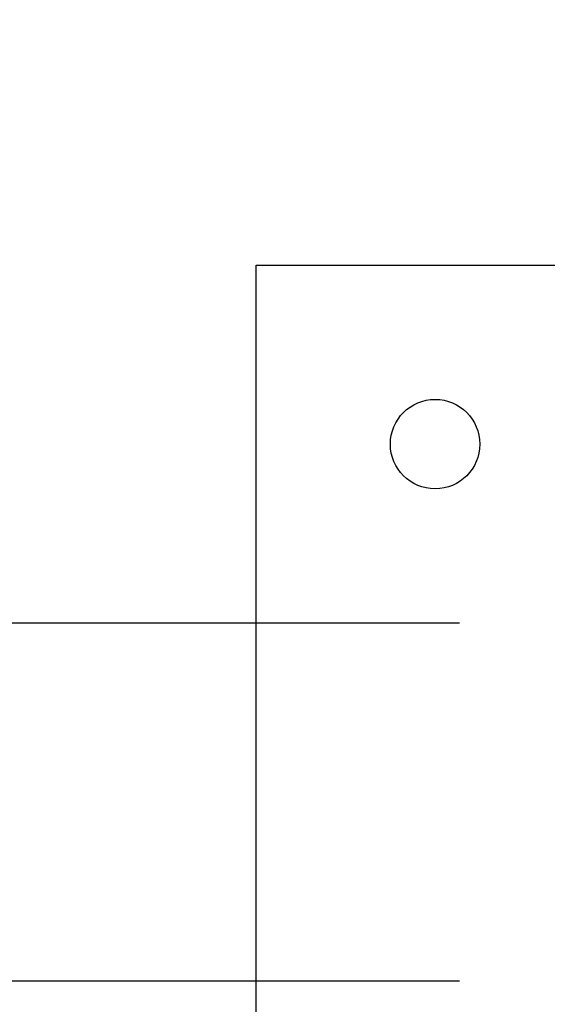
# Model space of a CAD drawing. Header units: inches. Extents: x 0.1 to 10.7, y 0.1 to 7.7.
# Tile 12 of 46: x 2.829 to 2.983, y 6.26 to 6.547. Entities that reach past the tile are written whole.
import ezdxf

# ---------------------------------------------------------------- set-up
doc = ezdxf.new("R2010")
doc.units = ezdxf.units.IN
doc.header["$MEASUREMENT"] = 0
doc.layers.add('DIMENSIONS', color=140, linetype='Continuous', lineweight=25)
doc.styles.add('SLDTEXTSTYLE0', font='TXT', dxfattribs={"width": 0.7})
doc.dimstyles.new('SLDDIMSTYLE2', dxfattribs={"dimtxt": 0.084961, "dimasz": 0.13, "dimexe": 0, "dimexo": 0.0625, "dimgap": 0.02124, "dimtad": 0, "dimtih": 1, "dimtoh": 1, "dimlfac": 24, "dimrnd": 1e-09, "dimzin": 4, "dimdsep": 46, "dimtxsty": 'SLDTEXTSTYLE0', "dimsah": 1, "dimcen": 0.09, "dimadec": 0, "dimazin": 1, "dimtfac": 1, "dimtmove": 0, "dimatfit": 0, "dimfxl": 0, "dimfrac": 2, "dimtolj": 1, "dimtzin": 12, "dimarcsym": 0})

# ---------------------------------------------------------------- blocks, each defined once
blk = doc.blocks.new('_D_8')
at = {"layer": 'DIMENSIONS'}
for p, q in [((2.01608, 6.94844), (1.98755, 6.94844)), ((1.98755, 6.94844), (1.98755, 6.81341)), ((2.26855, 6.94844), (2.29708, 6.94844)), ((2.29708, 6.94844), (2.29708, 6.81341)), ((2.43348, 6.86896), (2.57975, 6.86896)), ((2.57975, 6.86896), (2.57975, 6.37109)), ((1.98755, 6.81341), (2.01608, 6.81341)), ((2.29708, 6.81341), (2.26855, 6.81341)), ((2.95742, 6.37109), (2.45475, 6.37109)), ((2.95742, 6.26693), (2.45475, 6.26693)), ((2.57975, 6.26693), (2.57975, 6.01693))]:
    blk.add_line(p, q, dxfattribs=at)
for points in [[(2.57975, 6.37109), (2.59975, 6.50109), (2.55975, 6.50109)], [(2.57975, 6.26693), (2.55975, 6.13693), (2.59975, 6.13693)]]:
    blk.add_solid(points, dxfattribs=at)
at = {"layer": 'DIMENSIONS', "char_height": 0.083333, "attachment_point": 1, "style": 'SLDTEXTSTYLE0'}
for s, insert in [('2.50', (2.01608, 7.07488)), ('63.5', (2.01608, 6.92083)), ('SQUARE', (1.90821, 6.76678))]:
    blk.add_mtext(s, dxfattribs=dict(at, insert=insert))

msp = doc.modelspace()

# ---------------------------------------------------------------- linework, layer by layer
for p, q in [((2.89825, 6.16276), (2.89825, 6.47526)), ((2.89825, 6.47526), (3.21075, 6.47526))]:
    msp.add_line(p, q)
msp.add_circle((2.95034, 6.42318), 0.01302)

# ---------------------------------------------------------------- dimensions: what is measured, and where the dimension line sits
at = {"layer": 'DIMENSIONS'}
dim = msp.add_linear_dim(base=(2.57975, 6.26693), p1=(3.00742, 6.37109), p2=(3.00742, 6.26693), angle=90, text='<>\\PSQUARE', dimstyle='SLDDIMSTYLE2', dxfattribs=at)
dim.commit()
dim.dimension.update_dxf_attribs({"geometry": '_D_8', "text_midpoint": (2.57975, 6.86896), "dimtype": 160})

doc.saveas('drawing.dxf')
